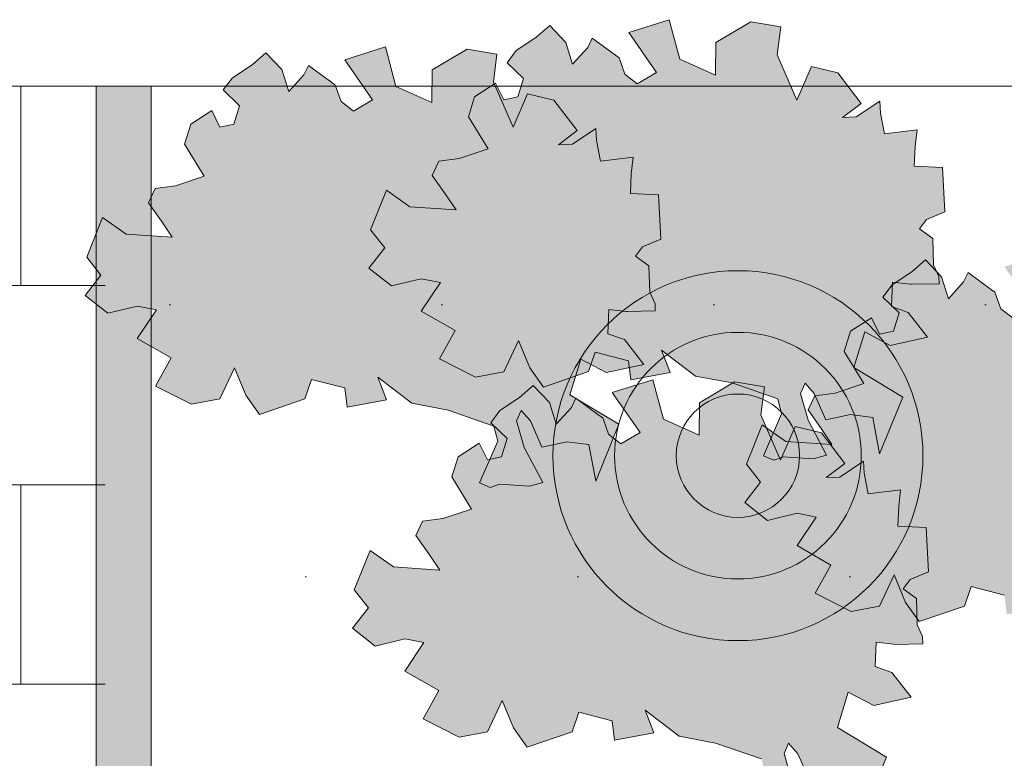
# Model space of a CAD drawing. Header units: metres. Extents: x 92403 to 95147, y 464428 to 465602.
# Tile 35 of 256: x 92432.76 to 92434.19, y 465041.92 to 465043. Entities that reach past the tile are written whole.
import ezdxf

# ---------------------------------------------------------------- set-up
doc = ezdxf.new("R2010")
doc.units = ezdxf.units.M
doc.layers.get('0').update_dxf_attribs({"linetype": 'CONTINUOUS'})
doc.layers.add('B-XX-GR-BOOM-S', color=90, linetype='CONTINUOUS', lineweight=18)
doc.layers.add('X-XX-AL-RMB - profiel', color=7, linetype='CONTINUOUS', lineweight=9)
doc.layers.add('N-RO-GR-GROENSTROOK-A', color=7, linetype='CONTINUOUS', lineweight=0, true_color=0x5de817, transparency=0.7)

# ---------------------------------------------------------------- blocks, each defined once
blk = doc.blocks.new('Q_BOOM')
for radius in [0.27, 0.18, 0.09]:
    blk.add_circle((0, 0), radius)

msp = doc.modelspace()

# ---------------------------------------------------------------- hatches: boundary and pattern name
at = {"layer": 'N-RO-GR-GROENSTROOK-A', "transparency": 33554508}
h = msp.add_hatch(color=256, dxfattribs=at)
h.dxf.hatch_style = 1
h.paths.add_polyline_path([(92433.743419, 465042.478023), (92433.796599, 465042.467888), (92433.863476, 465042.444882), (92433.868853, 465042.422887), (92433.842509, 465042.361774), (92433.857787, 465042.355188), (92433.871547, 465042.359914), (92433.915105, 465042.357123), (92433.934521, 465042.362608), (92433.907514, 465042.413682), (92433.896544, 465042.452513), (92433.903129, 465042.467792), (92433.916719, 465042.452343), (92433.933344, 465042.41427), (92433.969728, 465042.422032), (92434.001974, 465042.417724), (92434.012013, 465042.364373), (92434.045815, 465042.447432), (92433.974281, 465042.490496), (92433.990237, 465042.542333), (92434.027382, 465042.522788), (92434.081981, 465042.534691), (92434.053853, 465042.57096), (92434.029507, 465042.579575), (92434.030997, 465042.615127), (92434.056484, 465042.612166), (92434.058549, 465042.611926), (92434.098778, 465042.61281), (92434.098544, 465042.623451), (92434.090836, 465042.640508), (92434.089585, 465042.678925), (92434.070143, 465042.692833), (92434.080335, 465042.706416), (92434.107071, 465042.717604), (92434.103811, 465042.782553), (92434.062532, 465042.784283), (92434.063743, 465042.813169), (92434.066585, 465042.837535), (92434.019007, 465042.831673), (92434.01324, 465042.861637), (92434.012157, 465042.879227), (92433.977902, 465042.856178), (92433.957841, 465042.855317), (92433.984977, 465042.876046), (92433.950947, 465042.920418), (92433.912593, 465042.929882), (92433.891295, 465042.880888), (92433.862593, 465042.946904), (92433.867688, 465042.987804), (92433.824293, 465042.99486), (92433.773094, 465042.964665), (92433.772669, 465042.917284), (92433.72033, 465042.940558), (92433.705059, 465042.998155), (92433.645765, 465042.979559), (92433.686218, 465042.920907), (92433.65823, 465042.904665), (92433.640345, 465042.918508), (92433.631731, 465042.942569), (92433.626681, 465042.946185), (92433.592625, 465042.971311), (92433.586068, 465042.957576), (92433.563977, 465042.9331), (92433.553874, 465042.965079), (92433.530456, 465042.989629), (92433.510478, 465042.972135), (92433.481596, 465042.953181), (92433.468368, 465042.935405), (92433.492111, 465042.912413), (92433.483968, 465042.88565), (92433.463499, 465042.881271), (92433.451504, 465042.905342), (92433.420772, 465042.88568), (92433.411735, 465042.856205), (92433.440463, 465042.809436), (92433.398528, 465042.795481), (92433.368713, 465042.791493), (92433.359004, 465042.770819), (92433.378158, 465042.74383), (92433.39382, 465042.720391), (92433.326392, 465042.724918), (92433.292298, 465042.74913), (92433.269075, 465042.691444), (92433.28982, 465042.665173), (92433.26673, 465042.635502), (92433.29971, 465042.609504), (92433.343061, 465042.619995), (92433.370918, 465042.614507), (92433.342901, 465042.572734), (92433.392424, 465042.544341), (92433.369637, 465042.503266), (92433.422093, 465042.476582), (92433.463512, 465042.484405), (92433.484927, 465042.52999), (92433.501451, 465042.489886), (92433.52134, 465042.461817), (92433.587306, 465042.484454), (92433.597084, 465042.512981), (92433.645712, 465042.500469), (92433.648954, 465042.472313), (92433.706356, 465042.483001), (92433.693696, 465042.516003), (92433.743431, 465042.478039)])
h = msp.add_hatch(color=256, dxfattribs=at)
h.dxf.hatch_style = 1
h.paths.add_polyline_path([(92433.329127, 465042.438209), (92433.382307, 465042.428074), (92433.449184, 465042.405069), (92433.454561, 465042.383074), (92433.428217, 465042.32196), (92433.443495, 465042.315374), (92433.457256, 465042.3201), (92433.500813, 465042.31731), (92433.520229, 465042.322795), (92433.493222, 465042.373868), (92433.482252, 465042.4127), (92433.488838, 465042.427978), (92433.502427, 465042.412529), (92433.519053, 465042.374456), (92433.555436, 465042.382219), (92433.587682, 465042.37791), (92433.597721, 465042.324559), (92433.631523, 465042.407619), (92433.559989, 465042.450683), (92433.575945, 465042.502519), (92433.61309, 465042.482974), (92433.667689, 465042.494877), (92433.639561, 465042.531147), (92433.615216, 465042.539761), (92433.616705, 465042.575313), (92433.642192, 465042.572353), (92433.644257, 465042.572113), (92433.684486, 465042.572997), (92433.684252, 465042.583637), (92433.676545, 465042.600695), (92433.675294, 465042.639111), (92433.655851, 465042.65302), (92433.666043, 465042.666603), (92433.692779, 465042.67779), (92433.689519, 465042.74274), (92433.648241, 465042.74447), (92433.649451, 465042.773356), (92433.652293, 465042.797722), (92433.604715, 465042.791859), (92433.598949, 465042.821823), (92433.597865, 465042.839414), (92433.563611, 465042.816365), (92433.543549, 465042.815503), (92433.570685, 465042.836232), (92433.536655, 465042.880605), (92433.498302, 465042.890069), (92433.477003, 465042.841075), (92433.448302, 465042.907091), (92433.453397, 465042.947991), (92433.410001, 465042.955047), (92433.358802, 465042.924851), (92433.358377, 465042.877471), (92433.306038, 465042.900745), (92433.290768, 465042.958341), (92433.231473, 465042.939746), (92433.271926, 465042.881094), (92433.243938, 465042.864852), (92433.226054, 465042.878695), (92433.217439, 465042.902755), (92433.21239, 465042.906371), (92433.178333, 465042.931498), (92433.171776, 465042.917763), (92433.149685, 465042.893287), (92433.139582, 465042.925266), (92433.116165, 465042.949815), (92433.096186, 465042.932322), (92433.067305, 465042.913368), (92433.054077, 465042.895591), (92433.077819, 465042.872599), (92433.069676, 465042.845837), (92433.049207, 465042.841457), (92433.037213, 465042.865528), (92433.006481, 465042.845867), (92432.997443, 465042.816392), (92433.026172, 465042.769623), (92432.984236, 465042.755668), (92432.954421, 465042.75168), (92432.944712, 465042.731006), (92432.963867, 465042.704016), (92432.979529, 465042.680577), (92432.912101, 465042.685105), (92432.878006, 465042.709317), (92432.854783, 465042.651631), (92432.875528, 465042.62536), (92432.852439, 465042.595689), (92432.885418, 465042.569691), (92432.928769, 465042.580182), (92432.956626, 465042.574694), (92432.928609, 465042.532921), (92432.978132, 465042.504528), (92432.955345, 465042.463452), (92433.007801, 465042.436769), (92433.04922, 465042.444592), (92433.070635, 465042.490176), (92433.087159, 465042.450072), (92433.107049, 465042.422004), (92433.173014, 465042.444641), (92433.182792, 465042.473168), (92433.231421, 465042.460655), (92433.234662, 465042.432499), (92433.292065, 465042.443187), (92433.279404, 465042.47619), (92433.329139, 465042.438226)])
h = msp.add_hatch(color=256, dxfattribs=at)
h.dxf.hatch_style = 1
h.paths.add_polyline_path([(92434.291954, 465042.135805), (92434.345134, 465042.12567), (92434.412011, 465042.102664), (92434.417388, 465042.080669), (92434.391044, 465042.019556), (92434.406322, 465042.01297), (92434.420082, 465042.017696), (92434.46364, 465042.014905), (92434.483056, 465042.02039), (92434.456049, 465042.071464), (92434.445079, 465042.110295), (92434.451665, 465042.125574), (92434.465254, 465042.110125), (92434.48188, 465042.072052), (92434.518263, 465042.079814), (92434.550509, 465042.075506), (92434.560548, 465042.022155), (92434.59435, 465042.105214), (92434.522816, 465042.148278), (92434.538772, 465042.200115), (92434.575917, 465042.18057), (92434.630516, 465042.192473), (92434.602388, 465042.228742), (92434.578042, 465042.237357), (92434.579532, 465042.272909), (92434.605019, 465042.269948), (92434.607084, 465042.269708), (92434.647313, 465042.270592), (92434.647079, 465042.281233), (92434.639371, 465042.29829), (92434.638121, 465042.336707), (92434.618678, 465042.350615), (92434.62887, 465042.364198), (92434.655606, 465042.375386), (92434.652346, 465042.440335), (92434.611068, 465042.442065), (92434.612278, 465042.470951), (92434.61512, 465042.495317), (92434.567542, 465042.489455), (92434.561776, 465042.519419), (92434.560692, 465042.537009), (92434.526438, 465042.51396), (92434.506376, 465042.513099), (92434.533512, 465042.533828), (92434.499482, 465042.5782), (92434.461128, 465042.587664), (92434.43983, 465042.53867), (92434.411129, 465042.604686), (92434.416223, 465042.645586), (92434.372828, 465042.652642), (92434.321629, 465042.622447), (92434.321204, 465042.575066), (92434.268865, 465042.59834), (92434.253594, 465042.655937), (92434.1943, 465042.637341), (92434.234753, 465042.578689), (92434.206765, 465042.562447), (92434.188881, 465042.57629), (92434.180266, 465042.600351), (92434.175217, 465042.603967), (92434.14116, 465042.629093), (92434.134603, 465042.615358), (92434.112512, 465042.590882), (92434.102409, 465042.622861), (92434.078992, 465042.647411), (92434.059013, 465042.629917), (92434.030132, 465042.610963), (92434.016903, 465042.593187), (92434.040646, 465042.570195), (92434.032503, 465042.543432), (92434.012034, 465042.539053), (92434.000039, 465042.563124), (92433.969308, 465042.543462), (92433.96027, 465042.513987), (92433.988998, 465042.467218), (92433.947063, 465042.453263), (92433.917248, 465042.449275), (92433.907539, 465042.428601), (92433.926693, 465042.401612), (92433.942355, 465042.378173), (92433.874928, 465042.3827), (92433.840833, 465042.406912), (92433.81761, 465042.349226), (92433.838355, 465042.322955), (92433.815266, 465042.293284), (92433.848245, 465042.267286), (92433.891596, 465042.277777), (92433.919453, 465042.272289), (92433.891436, 465042.230516), (92433.940959, 465042.202123), (92433.918172, 465042.161048), (92433.970628, 465042.134364), (92434.012047, 465042.142187), (92434.033462, 465042.187772), (92434.049986, 465042.147667), (92434.069876, 465042.119599), (92434.135841, 465042.142236), (92434.145619, 465042.170763), (92434.194248, 465042.158251), (92434.197489, 465042.130095), (92434.254892, 465042.140783), (92434.242231, 465042.173785), (92434.291966, 465042.135821)])
h = msp.add_hatch(color=256, dxfattribs=at)
h.dxf.hatch_style = 1
h.paths.add_polyline_path([(92433.719516, 465041.952507), (92433.772696, 465041.942372), (92433.839573, 465041.919367), (92433.84495, 465041.897372), (92433.818606, 465041.836258), (92433.833885, 465041.829672), (92433.847645, 465041.834398), (92433.891202, 465041.831608), (92433.910618, 465041.837093), (92433.883611, 465041.888166), (92433.872641, 465041.926998), (92433.879227, 465041.942276), (92433.892816, 465041.926827), (92433.909442, 465041.888754), (92433.945825, 465041.896517), (92433.978071, 465041.892208), (92433.988111, 465041.838857), (92434.021913, 465041.921917), (92433.950378, 465041.964981), (92433.966334, 465042.016817), (92434.003479, 465041.997272), (92434.058078, 465042.009175), (92434.02995, 465042.045445), (92434.005605, 465042.054059), (92434.007095, 465042.089611), (92434.032581, 465042.086651), (92434.034646, 465042.086411), (92434.074875, 465042.087295), (92434.074642, 465042.097935), (92434.066934, 465042.114993), (92434.065683, 465042.153409), (92434.046241, 465042.167318), (92434.056432, 465042.180901), (92434.083168, 465042.192088), (92434.079908, 465042.257038), (92434.03863, 465042.258768), (92434.039841, 465042.287654), (92434.042682, 465042.312019), (92433.995104, 465042.306157), (92433.989338, 465042.336121), (92433.988255, 465042.353712), (92433.954, 465042.330663), (92433.933939, 465042.329801), (92433.961074, 465042.35053), (92433.927044, 465042.394903), (92433.888691, 465042.404367), (92433.867393, 465042.355373), (92433.838691, 465042.421389), (92433.843786, 465042.462289), (92433.80039, 465042.469345), (92433.749191, 465042.439149), (92433.748766, 465042.391769), (92433.696428, 465042.415043), (92433.681157, 465042.472639), (92433.621862, 465042.454044), (92433.662315, 465042.395391), (92433.634328, 465042.37915), (92433.616443, 465042.392993), (92433.607829, 465042.417053), (92433.602779, 465042.420669), (92433.568723, 465042.445796), (92433.562165, 465042.432061), (92433.540074, 465042.407585), (92433.529971, 465042.439564), (92433.506554, 465042.464113), (92433.486576, 465042.44662), (92433.457694, 465042.427666), (92433.444466, 465042.409889), (92433.468209, 465042.386897), (92433.460065, 465042.360135), (92433.439596, 465042.355755), (92433.427602, 465042.379826), (92433.39687, 465042.360165), (92433.387833, 465042.33069), (92433.416561, 465042.283921), (92433.374625, 465042.269966), (92433.34481, 465042.265978), (92433.335101, 465042.245304), (92433.354256, 465042.218314), (92433.369918, 465042.194875), (92433.30249, 465042.199403), (92433.268395, 465042.223615), (92433.245172, 465042.165929), (92433.265917, 465042.139658), (92433.242828, 465042.109987), (92433.275807, 465042.083989), (92433.319158, 465042.09448), (92433.347016, 465042.088992), (92433.318998, 465042.047219), (92433.368522, 465042.018826), (92433.345735, 465041.97775), (92433.39819, 465041.951067), (92433.439609, 465041.95889), (92433.461024, 465042.004474), (92433.477549, 465041.96437), (92433.497438, 465041.936302), (92433.563404, 465041.958939), (92433.573181, 465041.987466), (92433.62181, 465041.974953), (92433.625051, 465041.946797), (92433.682454, 465041.957485), (92433.669793, 465041.990488), (92433.719528, 465041.952524)])
at = {"layer": 'X-XX-AL-RMB - profiel', "true_color": 0x000000}
h = msp.add_hatch(dxfattribs=at)
h.set_pattern_fill('AVH-TEGEL_300X300_HALFST', color=18, scale=0.97, angle=90, pattern_type=2)
h.set_pattern_definition([(90, (92431.44866, 465042.90092), (-0.1455, 0.291), [0.291, -0.291]), (180, (92431.44866, 465042.90092), (-4e-17, -0.291), [])])
h.paths.add_polyline_path([(92432.881907, 465042.900915), (92431.448658, 465042.900915), (92431.448658, 465039.035115), (92432.881907, 465039.035115)])
at = {"layer": 'X-XX-AL-RMB - profiel', "true_color": 0xb0b0b0}
h = msp.add_hatch(color=253, dxfattribs=at)
h.dxf.hatch_style = 1
h.paths.add_polyline_path([(92432.948658, 465042.900915), (92432.948658, 465039.035115), (92432.868658, 465039.035115), (92432.868658, 465042.900915)])
at = {"layer": 'X-XX-AL-RMB - profiel', "true_color": 0x1a4a17, "transparency": 33554687}
h = msp.add_hatch(dxfattribs=at)
h.set_pattern_fill('AGR-GRAS_SPORTVELD', color=99, scale=0.5, pattern_type=2)
h.set_pattern_definition([(0, (-2046.09445, 1542.9849), (0.1984375, 0.396875), [0, -0.396875])])
h.paths.add_polyline_path([(92435.598658, 465042.900915), (92432.948658, 465042.900915), (92432.948658, 465039.035115), (92435.598658, 465039.035115)])

# ---------------------------------------------------------------- linework, layer by layer
at = {"layer": 'X-XX-AL-RMB - profiel', "color": 251}
for points in [[(92433.743419, 465042.478023), (92433.796599, 465042.467888), (92433.863476, 465042.444882), (92433.868853, 465042.422887), (92433.842509, 465042.361774), (92433.857787, 465042.355188), (92433.871547, 465042.359914), (92433.915105, 465042.357123), (92433.934521, 465042.362608), (92433.907514, 465042.413682), (92433.896544, 465042.452513), (92433.903129, 465042.467792), (92433.916719, 465042.452343), (92433.933344, 465042.41427), (92433.969728, 465042.422032), (92434.001974, 465042.417724), (92434.012013, 465042.364373), (92434.045815, 465042.447432), (92433.974281, 465042.490496), (92433.990237, 465042.542333), (92434.027382, 465042.522788), (92434.081981, 465042.534691), (92434.053853, 465042.57096), (92434.029507, 465042.579575), (92434.030997, 465042.615127), (92434.056484, 465042.612166), (92434.058549, 465042.611926), (92434.098778, 465042.61281), (92434.098544, 465042.623451), (92434.090836, 465042.640508), (92434.089585, 465042.678925), (92434.070143, 465042.692833), (92434.080335, 465042.706416), (92434.107071, 465042.717604), (92434.103811, 465042.782553), (92434.062532, 465042.784283), (92434.063743, 465042.813169), (92434.066585, 465042.837535), (92434.019007, 465042.831673), (92434.01324, 465042.861637), (92434.012157, 465042.879227), (92433.977902, 465042.856178), (92433.957841, 465042.855317), (92433.984977, 465042.876046), (92433.950947, 465042.920418), (92433.912593, 465042.929882), (92433.891295, 465042.880888), (92433.862593, 465042.946904), (92433.867688, 465042.987804), (92433.824293, 465042.99486), (92433.773094, 465042.964665), (92433.772669, 465042.917284), (92433.72033, 465042.940558), (92433.705059, 465042.998155), (92433.645765, 465042.979559), (92433.686218, 465042.920907), (92433.65823, 465042.904665), (92433.640345, 465042.918508), (92433.631731, 465042.942569), (92433.626681, 465042.946185), (92433.592625, 465042.971311), (92433.586068, 465042.957576), (92433.563977, 465042.9331), (92433.553874, 465042.965079), (92433.530456, 465042.989629), (92433.510478, 465042.972135), (92433.481596, 465042.953181), (92433.468368, 465042.935405), (92433.492111, 465042.912413), (92433.483968, 465042.88565), (92433.463499, 465042.881271), (92433.451504, 465042.905342), (92433.420772, 465042.88568), (92433.411735, 465042.856205), (92433.440463, 465042.809436), (92433.398528, 465042.795481), (92433.368713, 465042.791493), (92433.359004, 465042.770819), (92433.378158, 465042.74383), (92433.39382, 465042.720391), (92433.326392, 465042.724918), (92433.292298, 465042.74913), (92433.269075, 465042.691444), (92433.28982, 465042.665173), (92433.26673, 465042.635502), (92433.29971, 465042.609504), (92433.343061, 465042.619995), (92433.370918, 465042.614507), (92433.342901, 465042.572734), (92433.392424, 465042.544341), (92433.369637, 465042.503266), (92433.422093, 465042.476582), (92433.463512, 465042.484405), (92433.484927, 465042.52999), (92433.501451, 465042.489886), (92433.52134, 465042.461817), (92433.587306, 465042.484454), (92433.597084, 465042.512981), (92433.645712, 465042.500469), (92433.648954, 465042.472313), (92433.706356, 465042.483001), (92433.693696, 465042.516003), (92433.743431, 465042.478039)], [(92433.329127, 465042.438209), (92433.382307, 465042.428074), (92433.449184, 465042.405069), (92433.454561, 465042.383074), (92433.428217, 465042.32196), (92433.443495, 465042.315374), (92433.457256, 465042.3201), (92433.500813, 465042.31731), (92433.520229, 465042.322795), (92433.493222, 465042.373868), (92433.482252, 465042.4127), (92433.488838, 465042.427978), (92433.502427, 465042.412529), (92433.519053, 465042.374456), (92433.555436, 465042.382219), (92433.587682, 465042.37791), (92433.597721, 465042.324559), (92433.631523, 465042.407619), (92433.559989, 465042.450683), (92433.575945, 465042.502519), (92433.61309, 465042.482974), (92433.667689, 465042.494877), (92433.639561, 465042.531147), (92433.615216, 465042.539761), (92433.616705, 465042.575313), (92433.642192, 465042.572353), (92433.644257, 465042.572113), (92433.684486, 465042.572997), (92433.684252, 465042.583637), (92433.676545, 465042.600695), (92433.675294, 465042.639111), (92433.655851, 465042.65302), (92433.666043, 465042.666603), (92433.692779, 465042.67779), (92433.689519, 465042.74274), (92433.648241, 465042.74447), (92433.649451, 465042.773356), (92433.652293, 465042.797722), (92433.604715, 465042.791859), (92433.598949, 465042.821823), (92433.597865, 465042.839414), (92433.563611, 465042.816365), (92433.543549, 465042.815503), (92433.570685, 465042.836232), (92433.536655, 465042.880605), (92433.498302, 465042.890069), (92433.477003, 465042.841075), (92433.448302, 465042.907091), (92433.453397, 465042.947991), (92433.410001, 465042.955047), (92433.358802, 465042.924851), (92433.358377, 465042.877471), (92433.306038, 465042.900745), (92433.290768, 465042.958341), (92433.231473, 465042.939746), (92433.271926, 465042.881094), (92433.243938, 465042.864852), (92433.226054, 465042.878695), (92433.217439, 465042.902755), (92433.21239, 465042.906371), (92433.178333, 465042.931498), (92433.171776, 465042.917763), (92433.149685, 465042.893287), (92433.139582, 465042.925266), (92433.116165, 465042.949815), (92433.096186, 465042.932322), (92433.067305, 465042.913368), (92433.054077, 465042.895591), (92433.077819, 465042.872599), (92433.069676, 465042.845837), (92433.049207, 465042.841457), (92433.037213, 465042.865528), (92433.006481, 465042.845867), (92432.997443, 465042.816392), (92433.026172, 465042.769623), (92432.984236, 465042.755668), (92432.954421, 465042.75168), (92432.944712, 465042.731006), (92432.963867, 465042.704016), (92432.979529, 465042.680577), (92432.912101, 465042.685105), (92432.878006, 465042.709317), (92432.854783, 465042.651631), (92432.875528, 465042.62536), (92432.852439, 465042.595689), (92432.885418, 465042.569691), (92432.928769, 465042.580182), (92432.956626, 465042.574694), (92432.928609, 465042.532921), (92432.978132, 465042.504528), (92432.955345, 465042.463452), (92433.007801, 465042.436769), (92433.04922, 465042.444592), (92433.070635, 465042.490176), (92433.087159, 465042.450072), (92433.107049, 465042.422004), (92433.173014, 465042.444641), (92433.182792, 465042.473168), (92433.231421, 465042.460655), (92433.234662, 465042.432499), (92433.292065, 465042.443187), (92433.279404, 465042.47619), (92433.329139, 465042.438226)]]:
    msp.add_lwpolyline(points, close=True, dxfattribs=at)
at = {"layer": 'X-XX-AL-RMB - profiel'}
msp.add_lwpolyline([(92447.112818, 465042.900915), (92421.368658, 465042.900915), (92421.368658, 465039.035115), (92447.112818, 465039.035115)], dxfattribs=at)
at = {"layer": 'X-XX-AL-RMB - profiel', "flags": 128}
msp.add_lwpolyline([(92432.948658, 465042.900915), (92432.948658, 465039.035115), (92432.868658, 465039.035115), (92432.868658, 465042.900915)], close=True, dxfattribs=at)
at = {"layer": 'X-XX-AL-RMB - profiel', "color": 251}
for points in [[(92434.206765, 465042.562447), (92434.188881, 465042.57629), (92434.180266, 465042.600351), (92434.175217, 465042.603967), (92434.14116, 465042.629093), (92434.134603, 465042.615358), (92434.112512, 465042.590882), (92434.102409, 465042.622861), (92434.078992, 465042.647411), (92434.059013, 465042.629917), (92434.030132, 465042.610963), (92434.016903, 465042.593187), (92434.040646, 465042.570195), (92434.032503, 465042.543432), (92434.012034, 465042.539053), (92434.000039, 465042.563124), (92433.969308, 465042.543462), (92433.96027, 465042.513987), (92433.988998, 465042.467218), (92433.947063, 465042.453263), (92433.917248, 465042.449275), (92433.907539, 465042.428601), (92433.926693, 465042.401612), (92433.942355, 465042.378173), (92433.874928, 465042.3827), (92433.840833, 465042.406912), (92433.81761, 465042.349226), (92433.838355, 465042.322955), (92433.815266, 465042.293284), (92433.848245, 465042.267286), (92433.891596, 465042.277777), (92433.919453, 465042.272289), (92433.891436, 465042.230516), (92433.940959, 465042.202123), (92433.918172, 465042.161048), (92433.970628, 465042.134364), (92434.012047, 465042.142187), (92434.033462, 465042.187772), (92434.049986, 465042.147667), (92434.069876, 465042.119599), (92434.135841, 465042.142236), (92434.145619, 465042.170763), (92434.194248, 465042.158251)], [(92433.988111, 465041.838857), (92434.021913, 465041.921917), (92433.950378, 465041.964981), (92433.966334, 465042.016817), (92434.003479, 465041.997272), (92434.058078, 465042.009175), (92434.02995, 465042.045445), (92434.005605, 465042.054059), (92434.007095, 465042.089611), (92434.032581, 465042.086651), (92434.034646, 465042.086411), (92434.074875, 465042.087295), (92434.074642, 465042.097935), (92434.066934, 465042.114993), (92434.065683, 465042.153409), (92434.046241, 465042.167318), (92434.056432, 465042.180901), (92434.083168, 465042.192088), (92434.079908, 465042.257038), (92434.03863, 465042.258768), (92434.039841, 465042.287654), (92434.042682, 465042.312019), (92433.995104, 465042.306157), (92433.989338, 465042.336121), (92433.988255, 465042.353712), (92433.954, 465042.330663), (92433.933939, 465042.329801), (92433.961074, 465042.35053), (92433.927044, 465042.394903), (92433.888691, 465042.404367), (92433.867393, 465042.355373), (92433.838691, 465042.421389), (92433.843786, 465042.462289), (92433.80039, 465042.469345), (92433.749191, 465042.439149), (92433.748766, 465042.391769), (92433.696428, 465042.415043), (92433.681157, 465042.472639), (92433.621862, 465042.454044), (92433.662315, 465042.395391), (92433.634328, 465042.37915), (92433.616443, 465042.392993), (92433.607829, 465042.417053), (92433.602779, 465042.420669), (92433.568723, 465042.445796), (92433.562165, 465042.432061), (92433.540074, 465042.407585), (92433.529971, 465042.439564), (92433.506554, 465042.464113), (92433.486576, 465042.44662), (92433.457694, 465042.427666), (92433.444466, 465042.409889), (92433.468209, 465042.386897), (92433.460065, 465042.360135), (92433.439596, 465042.355755), (92433.427602, 465042.379826), (92433.39687, 465042.360165), (92433.387833, 465042.33069), (92433.416561, 465042.283921), (92433.374625, 465042.269966), (92433.34481, 465042.265978), (92433.335101, 465042.245304), (92433.354256, 465042.218314), (92433.369918, 465042.194875), (92433.30249, 465042.199403), (92433.268395, 465042.223615), (92433.245172, 465042.165929), (92433.265917, 465042.139658), (92433.242828, 465042.109987), (92433.275807, 465042.083989), (92433.319158, 465042.09448), (92433.347016, 465042.088992), (92433.318998, 465042.047219), (92433.368522, 465042.018826), (92433.345735, 465041.97775), (92433.39819, 465041.951067), (92433.439609, 465041.95889), (92433.461024, 465042.004474), (92433.477549, 465041.96437), (92433.497438, 465041.936302), (92433.563404, 465041.958939), (92433.573181, 465041.987466), (92433.62181, 465041.974953), (92433.625051, 465041.946797), (92433.682454, 465041.957485), (92433.669793, 465041.990488), (92433.719528, 465041.952524), (92433.719516, 465041.952507), (92433.772696, 465041.942372), (92433.839573, 465041.919367)], [(92433.883611, 465041.888166), (92433.872641, 465041.926998), (92433.879227, 465041.942276), (92433.892816, 465041.926827), (92433.909442, 465041.888754)]]:
    msp.add_lwpolyline(points, dxfattribs=at)

# ---------------------------------------------------------------- block references
at = {"layer": 'B-XX-GR-BOOM-S', "rotation": 36}
msp.add_blockref('Q_BOOM', (92433.805226, 465042.361803), dxfattribs=at)

doc.saveas('drawing.dxf')
